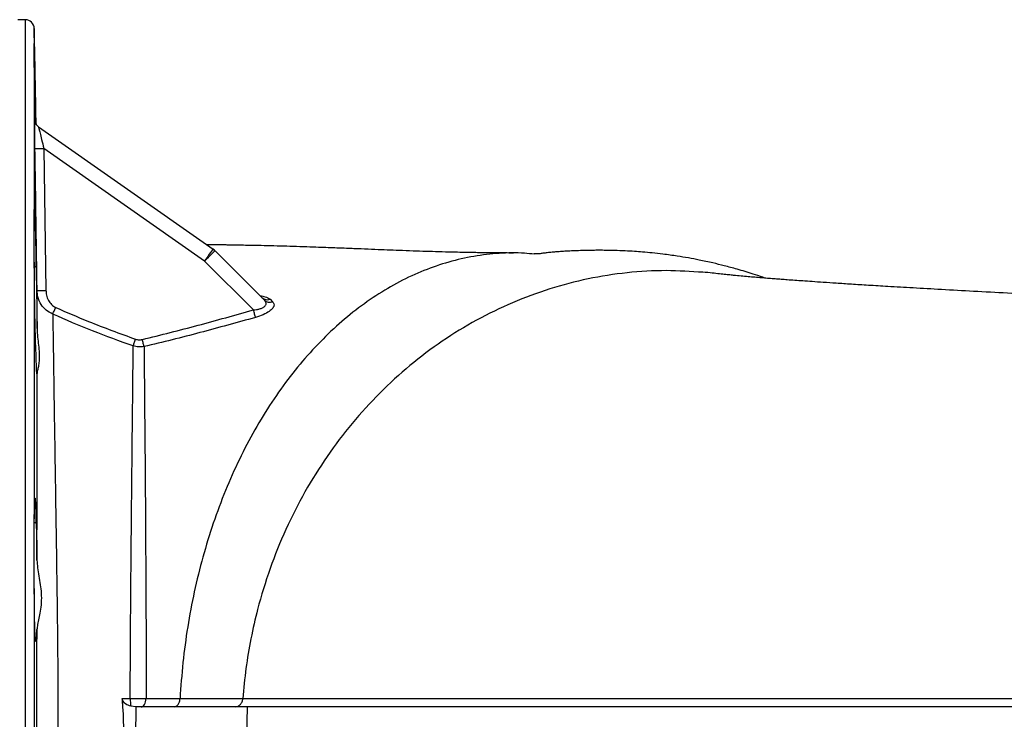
# Model space of a CAD drawing. Header units: millimetres. Extents: x 1554 to 10596, y 1498 to 10860.
# Tile 6 of 14: x 5705 to 7354, y 3477 to 4648. Entities that reach past the tile are written whole.
import ezdxf

# ---------------------------------------------------------------- set-up
doc = ezdxf.new("R2010")
doc.units = ezdxf.units.MM
doc.header["$LTSCALE"] = 5

msp = doc.modelspace()

# ---------------------------------------------------------------- linework, layer by layer
at = {"color": 7, "linetype": 'Continuous', "lineweight": 25}
for p, q in [((5714.4, 4647.9), (5701.7, 4647.9)), ((5732.2, 4473.6), (5729.4, 4633.1)), ((5729.2, 4579.6), (5729.2, 4608.3)), ((5729.4, 4575.7), (5729.2, 4579.6)), ((5729.4, 4575.7), (5729.4, 4327.6)), ((5730.2, 4480.7), (5730.3, 4480.7)), ((5736.6, 4468.7), (6028.8, 4264.1)), ((5745.5, 4432.5), (5749, 4194.7)), ((6014.7, 4244), (5745.5, 4432.5)), ((5729.2, 4247.7), (5729.2, 4326)), ((6032.1, 4261.3), (6114.8, 4178.6)), ((5729.4, 4242.2), (5729.2, 4247.7)), ((5729.4, 4242.2), (5729.4, 3812.5)), ((6096.3, 4162.3), (6014.7, 4244)), ((5732.3, 4234), (5729.2, 4234)), ((6111, 4182.4), (6110.6, 4182.8)), ((6124.2, 4179.9), (6128.5, 4175.8)), ((5729.2, 3701.5), (5729.2, 3808.4)), ((5732.3, 3805.8), (5729.2, 3805.8)), ((5729.4, 3696), (5729.2, 3701.5)), ((5729.4, 3696), (5729.4, 3199.8)), ((5732.3, 3614.1), (5731, 3614.1)), ((5876.8, 3511.6), (5890.1, 3511.5)), ((5899.7, 3497.9), (5891.4, 3498.7)), ((5899.7, 3497.9), (5899.2, 3447.9)), ((5899.9, 3497.9), (5899.7, 3497.9)), ((6085.7, 3497.9), (5899.9, 3497.9)), ((6085.7, 3497.9), (6084.9, 3447.9)), ((9518.7, 3497.9), (6085.7, 3497.9))]:
    msp.add_line(p, q, dxfattribs=at)
at = {"color": 8, "linetype": 'Continuous', "lineweight": 25}
for p, q in [((5714.4, 4647.9), (5714.4, 3447.9)), ((5729.4, 4633.1), (5729.4, 4606.9))]:
    msp.add_line(p, q, dxfattribs=at)
at = {"color": 7, "linetype": 'Continuous', "lineweight": 25, "flags": 128}
for points in [[(6028.8, 4264.1), (6028.5, 4263.7), (6027.7, 4262.6), (6026.4, 4260.7), (6024.7, 4258.2), (6022.5, 4255.2), (6020.1, 4251.7), (6017.4, 4247.9), (6014.7, 4244)], [(6014.7, 4244), (6018.1, 4247.4), (6021.4, 4250.6), (6024.4, 4253.6), (6027, 4256.2), (6029.2, 4258.4), (6030.8, 4260), (6031.8, 4261), (6032.1, 4261.3)], [(5760.4, 4155.1), (5760.8, 4156.1), (5761.3, 4157.2), (5761.9, 4158.5), (5762.5, 4159.9), (5763.2, 4161.4), (5763.9, 4163), (5764.6, 4164.6), (5765.4, 4166.3)], [(6100, 4149.6), (6099.7, 4150.6), (6099.4, 4151.8), (6098.9, 4153.3), (6098.5, 4154.8), (6098, 4156.6), (6097.4, 4158.4), (6096.9, 4160.4), (6096.3, 4162.3)], [(5895.2, 4101.8), (5895.5, 4102.9), (5895.9, 4104), (5896.4, 4105.4), (5896.9, 4106.8), (5897.4, 4108.3), (5898, 4109.9), (5898.5, 4111.6), (5899.1, 4113.2)], [(5913.2, 4100.9), (5913, 4102), (5912.7, 4103.2), (5912.3, 4104.5), (5912, 4106), (5911.6, 4107.6), (5911.2, 4109.2), (5910.8, 4110.9), (5910.4, 4112.6)], [(5908.6, 3497.9), (5910.1, 3498.1), (5911.5, 3498.9), (5912.9, 3500.2), (5914.1, 3501.9), (5915.1, 3503.9), (5915.9, 3506.3), (5916.4, 3509), (5916.7, 3511.7)]]:
    msp.add_lwpolyline(points, dxfattribs=at)
at = {"color": 7, "linetype": 'Continuous', "lineweight": 25}
for centre, radius, start, end in [((5714.4, 4632.9), 15, 1, 90), ((5745.2, 4481), 15, 211.6422, 234.9979), ((5745.3, 4480.9), 15, 214.056, 235.0004), ((5737.8, 4699.4), 267.1, 268.4712, 271.6565), ((6014.4, 4243.6), 25, 45, 55), ((5741.6, 4462.5), 267.9, 268.409, 271.5853), ((6119.7, 4192.3), 13.2, 226.4249, 289.7968), ((6123.9, 4188.2), 13.2, 226.4917, 290.5075), ((5942.2, 3510.1), 52.1, 178.4332, 192.6662)]:
    msp.add_arc(centre, radius, start, end, dxfattribs=at)
at = {"color": 8, "linetype": 'Continuous', "lineweight": 25}
for centre, start, end in [((5745.2, 4481), 180.9045, 211.6418), ((5745.3, 4480.9), 180.9089, 214.059)]:
    msp.add_arc(centre, 15, start, end, dxfattribs=at)
at = {"color": 7, "linetype": 'Continuous', "lineweight": 25}
for points, knots in [([(5729.2, 4608.3), (5729.2, 4608.2), (5729.3, 4607.7), (5729.4, 4607.3), (5729.4, 4606.9)], [0, 0, 0, 0, 0.243487, 1, 1, 1, 1]), ([(5729.4, 4606.9), (5729.4, 4606.8), (5729.5, 4605), (5729.6, 4600.3), (5729.8, 4590.2), (5730.1, 4577.2), (5730.4, 4561.8), (5730.7, 4544.4), (5731.1, 4525.5), (5731.4, 4505.6), (5731.7, 4488.3), (5731.9, 4477.8), (5732, 4474.1)], [0, 0, 0, 0, 0.00276, 0.119206, 0.235653, 0.352111, 0.468568, 0.585042, 0.701515, 0.818001, 0.934486, 1, 1, 1, 1]), ([(5730.8, 4476.8), (5730.8, 4480.9), (5730.6, 4491.8), (5730.3, 4509.5), (5730, 4529.2), (5729.8, 4547), (5729.6, 4562.7), (5729.5, 4571.3), (5729.4, 4575.7)], [0, 0, 0, 0, 0.115097, 0.30222, 0.489334, 0.676449, 0.838224, 1, 1, 1, 1]), ([(5730.6, 4432.4), (5730.6, 4435.8), (5730.5, 4442.6), (5730.3, 4454.5), (5730.2, 4466.4), (5730.1, 4476.3), (5730.1, 4480.4), (5730.2, 4480.6), (5730.2, 4480.7)], [0, 0, 0, 0, 0.147352, 0.294629, 0.533236, 0.728189, 0.924297, 1, 1, 1, 1]), ([(5732.9, 4472.5), (5732.8, 4472.6), (5732.2, 4473.3), (5731.5, 4474.9), (5730.8, 4476.8), (5730.5, 4478.2), (5730.4, 4479), (5730.4, 4479.4), (5730.3, 4479.6), (5730.3, 4479.6), (5730.3, 4479.5)], [0, 0, 0, 0, 0.029052, 0.286245, 0.496733, 0.639107, 0.724555, 0.797537, 0.894949, 1, 1, 1, 1]), ([(5736.6, 4468.7), (5736.6, 4468.6), (5736.6, 4468.5), (5736.9, 4466.9), (5737.7, 4463.6), (5739.2, 4457.7), (5741.9, 4446.5), (5744.2, 4437.5), (5745.5, 4432.5)], [0, 0, 0, 0, 0.066576, 0.196933, 0.244989, 0.434738, 0.68258, 1, 1, 1, 1]), ([(5734.1, 4194.7), (5734, 4204.7), (5733.3, 4254.7), (5732.1, 4334), (5731.1, 4403.2), (5730.6, 4432.4)], [0, 0, 0, 0, 0.126173, 0.630864, 1, 1, 1, 1]), ([(5729.2, 4326), (5729.2, 4326.1), (5729.3, 4326.7), (5729.4, 4327.2), (5729.4, 4327.6)], [0, 0, 0, 0, 0.243485, 1, 1, 1, 1]), ([(5729.4, 4327.6), (5729.4, 4327.6), (5729.5, 4329.3), (5729.6, 4331.7), (5729.8, 4331.7), (5730.1, 4328.4), (5730.4, 4321.7), (5730.7, 4311.9), (5731.1, 4299.3), (5731.4, 4284.1), (5731.8, 4267.8), (5732.1, 4250.9), (5732.3, 4239.7), (5732.3, 4234)], [0, 0, 0, 0, 0.002416, 0.103696, 0.207912, 0.309202, 0.41343, 0.514733, 0.618973, 0.720288, 0.82454, 0.911358, 1, 1, 1, 1]), ([(6532.1, 4257.4), (6528.6, 4257.4), (6520.4, 4257.4), (6508.5, 4257.5), (6497.6, 4257.6), (6488.8, 4257.7), (6479.5, 4257.8), (6468.7, 4258), (6457.3, 4258.2), (6444.2, 4258.4), (6427.6, 4258.8), (6407.3, 4259.3), (6385.4, 4260), (6363.2, 4260.7), (6341.8, 4261.5), (6320.6, 4262.4), (6299.3, 4263.2), (6276.6, 4264.2), (6255.1, 4265), (6236.8, 4265.7), (6221.3, 4266.3), (6204.5, 4266.9), (6184.7, 4267.6), (6163.4, 4268.3), (6141.2, 4268.9), (6120.2, 4269.5), (6100.7, 4269.9), (6084.2, 4270.2), (6071, 4270.5), (6060.9, 4270.6), (6052.3, 4270.8), (6043.3, 4270.9), (6032.6, 4271), (6024.2, 4271.1), (6019.3, 4271.1), (6018.7, 4271.1)], [0, 0, 0, 0, 0.025935, 0.059912, 0.084823, 0.102548, 0.121249, 0.148597, 0.175894, 0.198061, 0.235977, 0.284243, 0.328995, 0.373451, 0.420799, 0.460258, 0.500122, 0.544275, 0.588897, 0.619088, 0.645256, 0.674192, 0.709395, 0.750683, 0.787246, 0.826424, 0.861112, 0.889914, 0.912978, 0.929634, 0.942354, 0.957296, 0.975436, 0.99698, 1, 1, 1, 1]), ([(6566.8, 4255.3), (6561.3, 4255.9), (6541.8, 4258.2), (6507.9, 4257.3), (6465.5, 4252.6), (6423.4, 4242.9), (6381.8, 4228.7), (6341, 4209.9), (6301.3, 4186.6), (6262.9, 4158.9), (6226, 4127.1), (6190.9, 4091.2), (6157.8, 4051.5), (6126.9, 4008.3), (6098.4, 3961.8), (6072.4, 3912.3), (6049.2, 3860.1), (6028.8, 3805.5), (6011.3, 3748.9), (5997, 3690.8), (5985.9, 3631.8), (5977.7, 3572.1), (5974.9, 3531.8), (5973.5, 3511.7)], [0, 0, 0, 0, 0.018882, 0.067629, 0.116493, 0.16546, 0.214521, 0.263663, 0.312873, 0.36214, 0.411452, 0.460794, 0.510156, 0.559523, 0.608884, 0.658225, 0.707534, 0.756799, 0.806006, 0.855144, 0.903524, 0.951814, 1, 1, 1, 1]), ([(6953.7, 4215.3), (6952.3, 4215.8), (6945.5, 4218.2), (6929.7, 4223.3), (6908.2, 4229.9), (6885.7, 4235.9), (6864.5, 4241.1), (6844.5, 4245.4), (6824.6, 4249.2), (6804.5, 4252.5), (6784.2, 4255.3), (6764.8, 4257.5), (6748.8, 4259), (6733.8, 4260.1), (6718.1, 4261), (6702.7, 4261.6), (6689.3, 4261.8), (6679.7, 4261.9), (6671.4, 4261.9), (6662.3, 4261.8), (6650.6, 4261.6), (6638.2, 4261.2), (6628.4, 4260.8), (6621.9, 4260.4), (6617.5, 4260.2), (6612.9, 4259.9), (6606.9, 4259.5), (6599.7, 4259), (6591.7, 4258.2), (6584, 4257.3), (6577.4, 4256.4), (6571.7, 4255.6), (6568.5, 4255.8), (6566.8, 4255.8)], [0, 0, 0, 0, 0.008674, 0.041649, 0.095776, 0.138412, 0.175934, 0.220705, 0.255377, 0.291626, 0.337613, 0.372319, 0.403473, 0.42954, 0.458422, 0.493395, 0.517949, 0.535504, 0.54868, 0.566041, 0.588113, 0.617505, 0.639333, 0.647546, 0.656303, 0.668675, 0.685048, 0.7136, 0.750592, 0.797146, 0.854374, 0.922386, 1, 1, 1, 1]), ([(5732.3, 4093.7), (5732.2, 4095.3), (5732, 4098.4), (5731.7, 4107.3), (5731.3, 4118.9), (5731, 4133.1), (5730.6, 4149.7), (5730.3, 4167.9), (5730, 4187.4), (5729.8, 4206.6), (5729.6, 4225.1), (5729.5, 4236.5), (5729.4, 4242.2)], [0, 0, 0, 0, 0.102771, 0.205542, 0.308326, 0.411111, 0.513898, 0.616686, 0.719469, 0.822252, 0.911126, 1, 1, 1, 1]), ([(5732.3, 4234), (5732.4, 4230.3), (5732.6, 4223), (5732.9, 4209.5), (5733.2, 4194.5), (5733.5, 4178.5), (5733.7, 4161.7), (5734, 4145.7), (5734.1, 4135.6), (5734.1, 4131)], [0, 0, 0, 0, 0.146361, 0.292722, 0.43909, 0.585457, 0.731822, 0.878186, 1, 1, 1, 1]), ([(6849.1, 4225.1), (6828.8, 4226.4), (6786.4, 4229.2), (6722, 4225.3), (6656.6, 4215.1), (6592.4, 4198.3), (6529.9, 4175.2), (6469.7, 4145.9), (6412.2, 4110.7), (6358, 4069.9), (6307.5, 4023.8), (6261, 3972.9), (6219.1, 3917.5), (6181.9, 3858.2), (6149.9, 3795.3), (6123.4, 3729.5), (6104.5, 3668), (6091.8, 3612), (6083.3, 3562.1), (6080.2, 3528.5), (6078.6, 3511.7)], [0, 0, 0, 0, 0.054545, 0.113395, 0.172189, 0.230932, 0.289633, 0.348298, 0.406935, 0.465551, 0.524153, 0.582748, 0.641343, 0.699945, 0.758562, 0.8172, 0.875867, 0.917224, 0.9586, 1, 1, 1, 1]), ([(10510.2, 3724.3), (10507.7, 3728.5), (10503.1, 3736.6), (10494.1, 3750.8), (10484.7, 3764.7), (10475.2, 3777.8), (10466.1, 3790), (10456.3, 3802.5), (10443.7, 3817.9), (10427.5, 3836.4), (10407.2, 3857.4), (10384.6, 3878.5), (10359.5, 3899.4), (10333.5, 3918.5), (10308, 3935.3), (10284.6, 3949.1), (10264.5, 3959.7), (10247.9, 3967.8), (10234.4, 3974), (10222.1, 3979.3), (10210.5, 3984), (10198.8, 3988.4), (10185, 3993.4), (10168.8, 3998.8), (10151.9, 4003.9), (10136.7, 4008.1), (10124.4, 4011.3), (10106.5, 4015.6), (10081.9, 4020.9), (10050.4, 4026.8), (10016.5, 4032.3), (9981.9, 4037.3), (9946.7, 4041.8), (9908.7, 4046.2), (9867.2, 4050.7), (9820.7, 4055.3), (9768.7, 4060), (9711.2, 4064.9), (9650.1, 4069.8), (9590, 4074.3), (9531.4, 4078.4), (9474.4, 4082.3), (9413.2, 4086.2), (9355.6, 4089.8), (9302.7, 4093), (9255.7, 4095.8), (9206.8, 4098.6), (9157.9, 4101.3), (9110.9, 4104), (9067.8, 4106.3), (9027.4, 4108.6), (8990.1, 4110.6), (8956.7, 4112.4), (8931.1, 4113.8), (8912.4, 4114.8), (8899.7, 4115.5), (8890.2, 4116), (8881.6, 4116.4), (8871.3, 4117), (8857.3, 4117.7), (8839.3, 4118.7), (8816.2, 4119.9), (8787.6, 4121.4), (8753.1, 4123.2), (8713.5, 4125.3), (8668.8, 4127.6), (8618.9, 4130.2), (8568.2, 4132.8), (8517.5, 4135.4), (8467.4, 4137.9), (8414, 4140.5), (8358.5, 4143.2), (8303, 4145.9), (8245, 4148.7), (8186.3, 4151.5), (8127.6, 4154.2), (8073.8, 4156.7), (8025.1, 4158.9), (7981.3, 4160.9), (7942.5, 4162.7), (7908.5, 4164.2), (7879, 4165.6), (7854, 4166.7), (7833.7, 4167.6), (7817.9, 4168.4), (7803.6, 4169), (7787.6, 4169.7), (7766.1, 4170.7), (7738.4, 4172), (7704.2, 4173.6), (7664.5, 4175.4), (7619.6, 4177.5), (7569.8, 4179.9), (7518.3, 4182.3), (7465.8, 4184.9), (7413.1, 4187.5), (7357.9, 4190.3), (7302.6, 4193.2), (7249.8, 4196.1), (7202, 4198.8), (7161.4, 4201.2), (7127.1, 4203.2), (7098.4, 4205), (7073.2, 4206.7), (7051.3, 4208.1), (7032.6, 4209.4), (7016.8, 4210.5), (7003, 4211.5), (6991, 4212.4), (6980.1, 4213.2), (6969.9, 4214), (6959.7, 4214.8), (6949.2, 4215.6), (6938.5, 4216.5), (6927.3, 4217.5), (6915.4, 4218.6), (6905.9, 4219.5), (6896.3, 4220.4), (6887.2, 4221.3), (6876.4, 4222.5), (6864.8, 4223.8), (6854.5, 4224.8), (6849.1, 4225.3)], [0, 0, 0, 0, 0.006337, 0.012118, 0.017431, 0.021177, 0.024778, 0.028296, 0.031795, 0.037513, 0.043576, 0.05001, 0.056816, 0.063992, 0.070176, 0.075914, 0.081089, 0.084621, 0.087873, 0.090906, 0.09381, 0.097147, 0.101532, 0.107219, 0.113047, 0.118127, 0.122486, 0.126393, 0.138511, 0.152038, 0.168405, 0.183338, 0.19813, 0.213537, 0.229533, 0.246, 0.264574, 0.283227, 0.301947, 0.32075, 0.335613, 0.35083, 0.366587, 0.382903, 0.39381, 0.40497, 0.416389, 0.427919, 0.438615, 0.448245, 0.456822, 0.465511, 0.472795, 0.478686, 0.482195, 0.484928, 0.486887, 0.488344, 0.49051, 0.493529, 0.497399, 0.502117, 0.508406, 0.515752, 0.52415, 0.533598, 0.544093, 0.555635, 0.565437, 0.575887, 0.586987, 0.598741, 0.610503, 0.621653, 0.634955, 0.647258, 0.658562, 0.668864, 0.678164, 0.686461, 0.693755, 0.700045, 0.705558, 0.709969, 0.713277, 0.715865, 0.71932, 0.723815, 0.730185, 0.737895, 0.746943, 0.75732, 0.76902, 0.782031, 0.794213, 0.807331, 0.821373, 0.836303, 0.850826, 0.864213, 0.876481, 0.886309, 0.895298, 0.903454, 0.910782, 0.917283, 0.922957, 0.92785, 0.932713, 0.936784, 0.941014, 0.945406, 0.94996, 0.955041, 0.960593, 0.966934, 0.974086, 0.978039, 0.982595, 0.987769, 0.993577, 1, 1, 1, 1]), ([(5734.1, 4131), (5734.1, 4142.2), (5734.1, 4164.6), (5734.1, 4184.7), (5734.1, 4194.7)], [0, 0, 0, 0, 0.499223, 1, 1, 1, 1]), ([(5760.4, 4155.1), (5756.5, 4157.1), (5748.8, 4161), (5740.3, 4171.3), (5735.1, 4182.9), (5734.4, 4191.1), (5734.1, 4194.7)], [0, 0, 0, 0, 0.25791, 0.50486, 0.783308, 1, 1, 1, 1]), ([(5749, 4194.7), (5749.2, 4192.1), (5749.6, 4186.3), (5752.8, 4178.1), (5758, 4170.7), (5762.9, 4167.7), (5765.4, 4166.3)], [0, 0, 0, 0, 0.224184, 0.508605, 0.75359, 1, 1, 1, 1]), ([(6096.3, 4162.3), (6098.1, 4162.4), (6099.9, 4162.6), (6102.6, 4163), (6103.4, 4163.1), (6105.2, 4163.5), (6106, 4163.7), (6108.5, 4164.4), (6110.1, 4164.9), (6112.2, 4165.9), (6112.9, 4166.3), (6114.1, 4167.1), (6114.6, 4167.5), (6115.6, 4168.3), (6116, 4168.7), (6116.7, 4169.6), (6117, 4170.1), (6117.7, 4171.5), (6117.8, 4172.4), (6117.6, 4174.3), (6117.3, 4175.2), (6116.3, 4176.9), (6115.6, 4177.8), (6114.8, 4178.6)], [0, 0, 0, 0, 0.125, 0.125, 0.1875, 0.1875, 0.25, 0.25, 0.375, 0.375, 0.4375, 0.4375, 0.5, 0.5, 0.5625, 0.5625, 0.625, 0.625, 0.75, 0.75, 0.875, 0.875, 1, 1, 1, 1]), ([(6128.5, 4175.8), (6128.9, 4175.4), (6130.5, 4173.7), (6131.5, 4170.3), (6129.4, 4165.2), (6123.1, 4159.4), (6112.8, 4153.7), (6104.3, 4151), (6100, 4149.6)], [0, 0, 0, 0, 0.06227, 0.237372, 0.404367, 0.585494, 0.792378, 1, 1, 1, 1]), ([(5760.4, 4155.1), (5760.5, 4146.3), (5760.8, 4128.7), (5761.3, 4093.7), (5761.9, 4049.2), (5762.8, 3993), (5763.7, 3932.3), (5764.7, 3868), (5765.8, 3801.2), (5766.8, 3731.9), (5767.8, 3659.6), (5768.6, 3585.8), (5769.1, 3511.5), (5769.2, 3438.7), (5769, 3367.2), (5768.4, 3297.1), (5767.7, 3227.4), (5766.7, 3159), (5765.7, 3092.9), (5764.7, 3029.1), (5763.8, 2967.5), (5762.9, 2911.9), (5762.2, 2862.6), (5761.5, 2819), (5760.9, 2777.9), (5760.6, 2753.1), (5760.4, 2740.7)], [0, 0, 0, 0, 0.026631, 0.053328, 0.098041, 0.142754, 0.188756, 0.234758, 0.279568, 0.324378, 0.370521, 0.416662, 0.461365, 0.506416, 0.548865, 0.591315, 0.634971, 0.67863, 0.721495, 0.764362, 0.808363, 0.852365, 0.888927, 0.925488, 0.962744, 1, 1, 1, 1]), ([(5895.2, 4101.8), (5872.4, 4109.8), (5849.7, 4118.2), (5804.7, 4135.9), (5782.5, 4145.2), (5760.4, 4155.1)], [0, 0, 0, 0, 0.5, 0.5, 1, 1, 1, 1]), ([(5765.4, 4166.3), (5783.6, 4158.3), (5827.6, 4139.1), (5872.7, 4122.8), (5899.1, 4113.2)], [0, 0, 0, 0, 0.414337, 1, 1, 1, 1]), ([(5910.4, 4112.6), (5941.5, 4120.4), (6003.8, 4135.9), (6065.5, 4153.5), (6096.3, 4162.3)], [0, 0, 0, 0, 0.499812, 1, 1, 1, 1]), ([(6100, 4149.6), (6084.5, 4145.3), (6069, 4141), (6038, 4132.5), (6022.5, 4128.3), (5975.8, 4115.9), (5944.6, 4108), (5913.2, 4100.9)], [0, 0, 0, 0, 0.25, 0.25, 0.5, 0.5, 1, 1, 1, 1]), ([(5734.1, 4131), (5734.3, 4126.2), (5734.8, 4116.4), (5736.6, 4102.6), (5737.9, 4089.7), (5738, 4078.5), (5736.8, 4069.3), (5734.9, 4061.9), (5734.4, 4059), (5734.1, 4057.5)], [0, 0, 0, 0, 0.136723, 0.277112, 0.420294, 0.567867, 0.706246, 0.848183, 1, 1, 1, 1]), ([(5899.1, 4113.2), (5901, 4112.7), (5904.7, 4111.7), (5908.5, 4112.3), (5910.4, 4112.6)], [0, 0, 0, 0, 0.500167, 1, 1, 1, 1]), ([(5734.1, 4057.5), (5734.1, 4056.8), (5734, 4055.1), (5733.8, 4054.7), (5733.5, 4056.9), (5733.3, 4061.9), (5733, 4069.7), (5732.7, 4080.2), (5732.4, 4089.2), (5732.3, 4093.7)], [0, 0, 0, 0, 0.0915069, 0.2401806, 0.388855, 0.5375555, 0.6862556, 0.8431279, 1, 1, 1, 1]), ([(5890.1, 3511.5), (5890.2, 3527.8), (5890.3, 3560.4), (5890.5, 3608.6), (5890.9, 3661.9), (5891.4, 3719.9), (5891.9, 3781.5), (5892.5, 3842.7), (5893.1, 3902.8), (5893.7, 3961.3), (5894.3, 4015.7), (5894.8, 4062.7), (5895, 4089.8), (5895.2, 4101.8)], [0, 0, 0, 0, 0.069568, 0.139218, 0.208796, 0.304164, 0.399707, 0.495102, 0.599972, 0.705216, 0.810473, 0.91536, 1, 1, 1, 1]), ([(5913.2, 4100.9), (5910.2, 4100.5), (5904.1, 4099.7), (5898.1, 4101.1), (5895.2, 4101.8)], [0, 0, 0, 0, 0.500172, 1, 1, 1, 1]), ([(5913.2, 4100.9), (5913.3, 4092.2), (5913.4, 4083.2), (5913.5, 4069.3), (5913.6, 4064.6), (5913.7, 4055), (5913.7, 4050.2), (5914, 4025.7), (5914.1, 4005.2), (5914.5, 3962.3), (5914.7, 3939.9), (5915.1, 3893.3), (5915.2, 3869), (5915.5, 3837.5), (5915.5, 3831.1), (5915.6, 3818.3), (5915.6, 3811.9), (5915.8, 3792.5), (5915.8, 3779.3), (5916.1, 3739.5), (5916.2, 3712.3), (5916.4, 3677.5), (5916.4, 3670.5), (5916.5, 3656.4), (5916.5, 3649.2), (5916.6, 3627.9), (5916.6, 3613.6), (5916.6, 3570.4), (5916.6, 3541.2), (5916.7, 3511.7)], [0, 0, 0, 0, 0.0625, 0.0625, 0.09375, 0.09375, 0.125, 0.125, 0.25, 0.25, 0.375, 0.375, 0.5, 0.5, 0.53125, 0.53125, 0.5625, 0.5625, 0.625, 0.625, 0.75, 0.75, 0.78125, 0.78125, 0.8125, 0.8125, 0.875, 0.875, 1, 1, 1, 1]), ([(5734, 3743.5), (5734, 3767.7), (5734, 3816.4), (5734.1, 3878.5), (5734.1, 3931.1), (5734.1, 3975), (5734.1, 4017.4), (5734.1, 4044.1), (5734.1, 4057.5)], [0, 0, 0, 0, 0.211135, 0.423797, 0.566905, 0.710012, 0.855006, 1, 1, 1, 1]), ([(5729.4, 3812.5), (5729.5, 3816.7), (5729.6, 3825.4), (5729.8, 3835.5), (5730.1, 3842.9), (5730.4, 3847.1), (5730.7, 3847.9), (5731, 3845.2), (5731.4, 3839.2), (5731.7, 3830), (5732.1, 3818.8), (5732.3, 3809.8), (5732.3, 3805.8)], [0, 0, 0, 0, 0.094468, 0.195753, 0.299974, 0.401271, 0.505504, 0.606814, 0.711061, 0.812379, 0.916635, 1, 1, 1, 1]), ([(5729.2, 3808.4), (5729.2, 3808.7), (5729.3, 3810.1), (5729.4, 3811.5), (5729.4, 3812.5)], [0, 0, 0, 0, 0.243488, 1, 1, 1, 1]), ([(5732.3, 3805.8), (5732.4, 3804.7), (5732.6, 3802.6), (5732.9, 3796.1), (5733.2, 3787.1), (5733.5, 3775.9), (5733.7, 3762.7), (5733.9, 3751.5), (5734, 3744.9), (5734, 3743.5)], [0, 0, 0, 0, 0.159481, 0.318962, 0.478479, 0.637994, 0.797507, 0.957018, 1, 1, 1, 1]), ([(5734, 3743.5), (5734.3, 3739.1), (5734.8, 3730.4), (5737.2, 3716.5), (5739.6, 3702.3), (5741.4, 3687.3), (5741.4, 3672.1), (5739.6, 3658.1), (5737, 3646), (5734.7, 3635.6), (5734.2, 3629.8), (5734, 3627)], [0, 0, 0, 0, 0.106182, 0.212558, 0.324641, 0.436597, 0.559957, 0.683475, 0.790521, 0.897529, 1, 1, 1, 1]), ([(5732.3, 3614.1), (5732.3, 3612.4), (5732.1, 3608.7), (5731.7, 3606.9), (5731.4, 3608.2), (5731, 3613), (5730.7, 3621), (5730.3, 3632.1), (5730, 3645.8), (5729.8, 3661.9), (5729.6, 3678.8), (5729.5, 3690.6), (5729.4, 3696)], [0, 0, 0, 0, 0.092087, 0.194862, 0.297637, 0.400423, 0.503209, 0.605995, 0.708781, 0.811559, 0.914337, 1, 1, 1, 1]), ([(5734, 3627), (5734, 3626.9), (5733.9, 3623.4), (5733.8, 3617.4), (5733.5, 3610.9), (5733.3, 3607.2), (5733, 3606.3), (5732.7, 3608.3), (5732.4, 3612.2), (5732.3, 3614.1)], [0, 0, 0, 0, 0.004225, 0.167174, 0.330123, 0.4931, 0.656077, 0.828039, 1, 1, 1, 1]), ([(5734, 3268.8), (5734, 3282.6), (5734, 3310.1), (5734, 3352.1), (5734, 3394.3), (5734, 3448.3), (5734, 3514.2), (5734, 3577.7), (5734, 3615.1), (5734, 3627)], [0, 0, 0, 0, 0.11677, 0.233538, 0.351398, 0.469258, 0.683366, 0.899176, 1, 1, 1, 1]), ([(5879.2, 3447.9), (5879.2, 3464.6), (5879.3, 3485.9), (5877.2, 3507), (5876.8, 3511.6)], [0, 0, 0, 0, 0.784182, 1, 1, 1, 1]), ([(5891.4, 3498.7), (5888.3, 3499.7), (5883.8, 3501.2), (5879.2, 3505.5), (5877.3, 3508.7), (5876.9, 3510.9), (5876.8, 3511.6)], [0, 0, 0, 0, 0.498337, 0.700682, 0.904944, 1, 1, 1, 1]), ([(5890.1, 3511.5), (5894.8, 3511.5), (5904.2, 3511.5), (5912.5, 3511.6), (5916.7, 3511.7)], [0, 0, 0, 0, 0.4999982, 1, 1, 1, 1]), ([(5916.7, 3511.7), (5926.6, 3511.7), (5936.3, 3511.7), (5955.3, 3511.7), (5964.5, 3511.7), (5973.5, 3511.7)], [0, 0, 0, 0, 0.5, 0.5, 1, 1, 1, 1]), ([(5963.8, 3497.9), (5965, 3497.9), (5966.2, 3498.2), (5968.4, 3499.6), (5969.5, 3500.6), (5971.3, 3503.1), (5972, 3504.7), (5973.1, 3508), (5973.4, 3509.8), (5973.5, 3511.7)], [0, 0, 0, 0, 0.25, 0.25, 0.5, 0.5, 0.75, 0.75, 1, 1, 1, 1]), ([(5973.5, 3511.7), (5978.6, 3511.7), (5983.6, 3511.7), (5993.5, 3511.7), (5998.4, 3511.7), (6012.7, 3511.7), (6021.9, 3511.7), (6035.1, 3511.7), (6039.4, 3511.7), (6047.8, 3511.7), (6051.9, 3511.7), (6059.9, 3511.7), (6063.8, 3511.7), (6071.4, 3511.7), (6075.1, 3511.7), (6078.6, 3511.7)], [0, 0, 0, 0, 0.125, 0.125, 0.25, 0.25, 0.5, 0.5, 0.625, 0.625, 0.75, 0.75, 0.875, 0.875, 1, 1, 1, 1]), ([(6066, 3497.9), (6067.5, 3497.9), (6069.1, 3498.2), (6072.1, 3499.6), (6073.4, 3500.6), (6075.7, 3503.1), (6076.7, 3504.6), (6078.1, 3508), (6078.5, 3509.8), (6078.6, 3511.7)], [0, 0, 0, 0, 0.25, 0.25, 0.5, 0.5, 0.75, 0.75, 1, 1, 1, 1]), ([(6078.6, 3511.7), (6078.6, 3511.7), (6091.2, 3511.7), (6123.8, 3511.6), (6165.2, 3511.6), (6208.4, 3511.6), (6252.4, 3511.6), (6298.8, 3511.7), (6357.8, 3511.7), (6431.1, 3511.6), (6518.9, 3511.6), (6611.7, 3511.6), (6702.1, 3511.6), (6788.7, 3511.6), (6870.5, 3511.6), (6954.8, 3511.6), (7042.1, 3511.6), (7132.6, 3511.6), (7225.9, 3511.6), (7321.2, 3511.6), (7417.2, 3511.6), (7513.9, 3511.6), (7610.9, 3511.6), (7709.2, 3511.6), (7809.3, 3511.5), (7911.3, 3511.5), (8014.8, 3511.5), (8118.9, 3511.5), (8222.3, 3511.5), (8324.8, 3511.5), (8426.3, 3511.5), (8527.5, 3511.5), (8629.2, 3511.5), (8731.3, 3511.5), (8833.6, 3511.5), (8934.8, 3511.5), (9033.8, 3511.5), (9130.4, 3511.5), (9224.5, 3511.4), (9317, 3511.4), (9408.6, 3511.4), (9499.1, 3511.4), (9588.2, 3511.4), (9674.6, 3511.4), (9756.2, 3511.4), (9832.8, 3511.4), (9904.7, 3511.4), (9973.7, 3511.4), (10040.3, 3511.4), (10104.1, 3511.4), (10165.1, 3511.3), (10222.3, 3511.3), (10279.1, 3511.3), (10334.3, 3511.3), (10386.8, 3511.3), (10429.8, 3511.3), (10464.5, 3511.3), (10492.4, 3511.3), (10516.5, 3511.3), (10532, 3511.3), (10546.9, 3511.3), (10557.8, 3511.3), (10567.3, 3511.2), (10573.1, 3511.2), (10576.7, 3511.2), (10578.4, 3511.2), (10578.4, 3511.2), (10578.4, 3511.2)], [0, 0, 0, 0, 0, 0.013563, 0.027142, 0.040721, 0.054283, 0.067825, 0.081364, 0.102174, 0.123013, 0.143852, 0.164662, 0.180917, 0.197187, 0.213457, 0.229713, 0.24644, 0.263182, 0.279925, 0.296652, 0.312908, 0.329178, 0.345448, 0.361704, 0.378432, 0.395175, 0.411918, 0.428646, 0.444914, 0.461195, 0.477477, 0.493744, 0.510487, 0.527246, 0.544004, 0.560748, 0.576972, 0.59321, 0.609448, 0.625672, 0.642394, 0.659133, 0.675871, 0.69259, 0.708141, 0.723708, 0.739274, 0.754825, 0.770908, 0.787008, 0.803108, 0.819191, 0.8384, 0.857625, 0.876834, 0.891658, 0.906496, 0.921334, 0.936158, 0.940687, 0.958808, 0.969087, 0.979367, 0.989684, 1, 1, 1, 1, 1])]:
    msp.add_open_spline(points, degree=3, knots=knots, dxfattribs=at)
at = {"color": 8, "linetype": 'Continuous', "lineweight": 25}
for points, knots in [([(5730.3, 4480.7), (5730.3, 4480.6), (5730.3, 4480.4), (5730.4, 4477.8), (5730.5, 4476)], [0, 0, 0, 0, 0.286024, 1, 1, 1, 1]), ([(6107.5, 4185.9), (6110.5, 4185.5), (6117.8, 4184.3), (6121.8, 4181.5), (6124.2, 4179.9)], [0, 0, 0, 0, 0.406432, 1, 1, 1, 1])]:
    msp.add_open_spline(points, degree=3, knots=knots, dxfattribs=at)

doc.saveas('drawing.dxf')
